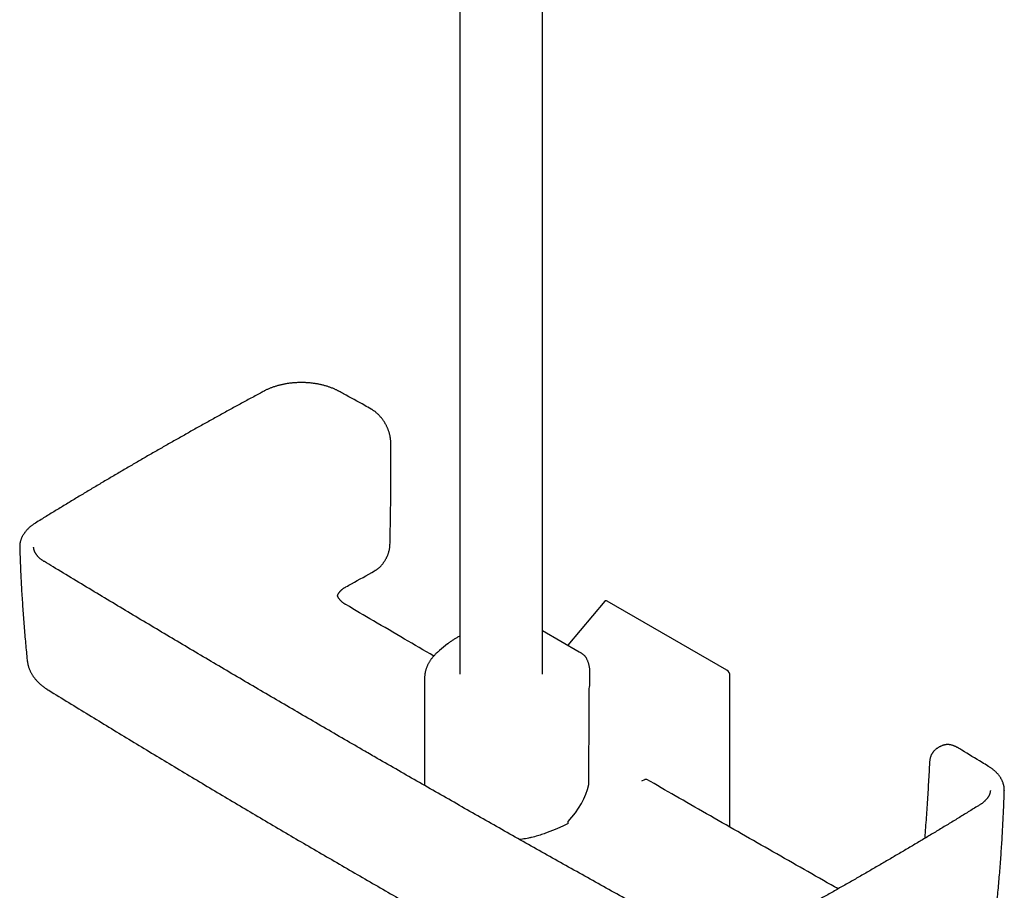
# Model space of a CAD drawing. Header units: millimetres. Extents: x 8 to 795, y 12 to 1770.
# Tile 3 of 127: x 578 to 790, y 254 to 441. Entities that reach past the tile are written whole.
import ezdxf

# ---------------------------------------------------------------- set-up
doc = ezdxf.new("R2010")
doc.units = ezdxf.units.MM

msp = doc.modelspace()

# ---------------------------------------------------------------- linework, layer by layer
at = {"color": 7, "linetype": 'Continuous', "lineweight": 30}
for p, q in [((690.69, 300.19), (690.69, 505.46)), ((672.89, 501.32), (672.89, 300.19)), ((653.78, 357.31), (653.78, 357.31)), ((583.4, 324.45), (583.4, 324.46)), ((646.51, 317.16), (646.51, 317.16)), ((704.08, 315.92), (696.18, 306.46)), ((730.39, 301.09), (704.65, 315.95)), ((690.69, 309.63), (698.62, 305.06)), ((670.24, 306.72), (668.53, 305.33)), ((665.29, 299.37), (665.29, 276.24)), ((700.91, 298.4), (700.91, 300.59)), ((731.07, 267.26), (731.07, 299.86)), ((777.26, 284.97), (777.25, 284.96)), ((712.06, 277.23), (712.75, 277.52)), ((790.15, 275.13), (790.15, 275.12)), ((784.91, 272.09), (784.9, 272.09)), ((696.21, 268.08), (696.21, 268.51)), ((693.76, 266.91), (691.35, 265.98))]:
    msp.add_line(p, q, dxfattribs=at)
for centre, radius, start, end in [((646.71, 360.84), 0.32, 63.4777, 112.6806), ((654.33, 322.75), 0.357, 301.9441, 353.259), ((786.52, 280.1), 0.35, 60.9566, 110.0865)]:
    msp.add_arc(centre, radius, start, end, dxfattribs=at)
for centre, major_axis, ratio, start_param, end_param in [((704.67, 315.06), (-0.485, 0.938), 0.554362, 5.570314, 6.512031), ((730.36, 300.24), (-0.461, 0.908), 0.597311, 4.008177, 5.541421), ((683.91, -26.53), (11.87, 538.26), 0.022608, 5.310765, 5.35796), ((683.91, 298.01), (17, 0.61), 0.599593, 6.13441, 6.261843), ((683.91, 275.16), (15.99, 8.04), 0.716081, 5.175585, 5.762866)]:
    msp.add_ellipse(centre, major_axis=major_axis, ratio=ratio, start_param=start_param, end_param=end_param, dxfattribs=at)
for points, knots in [([(646.85, 361.14), (646.79, 361.17), (646.65, 361.24), (646.43, 361.36), (646.17, 361.48), (645.92, 361.6), (645.64, 361.72), (645.35, 361.83), (645.05, 361.95), (644.75, 362.06), (644.45, 362.16), (644.14, 362.25), (643.83, 362.34), (643.51, 362.43), (643.19, 362.51), (642.86, 362.58), (642.53, 362.65), (642.2, 362.71), (641.86, 362.77), (641.52, 362.82), (641.18, 362.87), (640.84, 362.91), (640.5, 362.94), (640.16, 362.97), (639.81, 362.99), (639.46, 363), (639.12, 363.01), (638.77, 363.02), (638.42, 363.01), (638.07, 363), (637.72, 362.99), (637.38, 362.97), (637.04, 362.94), (636.69, 362.91), (636.35, 362.87), (636.01, 362.83), (635.67, 362.78), (635.34, 362.72), (635, 362.66), (634.68, 362.59), (634.35, 362.52), (634.03, 362.44), (633.71, 362.36), (633.4, 362.27), (633.08, 362.17), (632.78, 362.07), (632.47, 361.96), (632.18, 361.85), (631.89, 361.73), (631.61, 361.61), (631.33, 361.49), (631.06, 361.35), (630.86, 361.26), (630.76, 361.2), (630.74, 361.19)], [0, 0, 0, 0, 0.012555, 0.03247, 0.049678, 0.067687, 0.08753, 0.107415, 0.127318, 0.147207, 0.167051, 0.186824, 0.206501, 0.226088, 0.245793, 0.265563, 0.285386, 0.305234, 0.32507, 0.34486, 0.364575, 0.384186, 0.403742, 0.423419, 0.443132, 0.462869, 0.48262, 0.502371, 0.522109, 0.541823, 0.561504, 0.581121, 0.600744, 0.620423, 0.640141, 0.659885, 0.679639, 0.699381, 0.719095, 0.738781, 0.758393, 0.778046, 0.797809, 0.817651, 0.837538, 0.857441, 0.877316, 0.897131, 0.916891, 0.936597, 0.956206, 0.975811, 0.995405, 1, 1, 1, 1]), ([(630.73, 361.18), (630.47, 361.04), (629.42, 360.48), (627.61, 359.5), (625.3, 358.24), (622.99, 356.98), (620.69, 355.71), (618.4, 354.43), (616.11, 353.16), (613.84, 351.88), (611.56, 350.59), (609.3, 349.31), (607.04, 348.01), (604.79, 346.72), (602.55, 345.41), (600.32, 344.11), (598.09, 342.8), (595.87, 341.49), (593.65, 340.17), (591.45, 338.85), (589.25, 337.52), (587.06, 336.19), (584.87, 334.86), (583.01, 333.72), (581.88, 333.02), (581.47, 332.77)], [0, 0, 0, 0, 0.015612, 0.061248, 0.106918, 0.15261, 0.198311, 0.243954, 0.289597, 0.335241, 0.380885, 0.426529, 0.472173, 0.517817, 0.56346, 0.609101, 0.654745, 0.700387, 0.74603, 0.791672, 0.837315, 0.882958, 0.928603, 0.974244, 1, 1, 1, 1]), ([(653.78, 357.31), (653.31, 357.57), (651.33, 358.67), (649.02, 359.94), (647.18, 360.95), (646.85, 361.13)], [0, 0, 0, 0, 0.200607, 0.86013, 1, 1, 1, 1]), ([(658.01, 350.17), (658.01, 350.19), (658, 350.28), (658, 350.44), (657.98, 350.65), (657.96, 350.86), (657.93, 351.09), (657.89, 351.32), (657.85, 351.55), (657.79, 351.78), (657.73, 352.01), (657.67, 352.25), (657.59, 352.48), (657.51, 352.71), (657.42, 352.95), (657.33, 353.17), (657.23, 353.4), (657.12, 353.63), (657, 353.85), (656.89, 354.07), (656.76, 354.29), (656.63, 354.5), (656.5, 354.7), (656.36, 354.91), (656.21, 355.11), (656.07, 355.3), (655.91, 355.49), (655.75, 355.68), (655.59, 355.86), (655.42, 356.04), (655.25, 356.21), (655.07, 356.37), (654.9, 356.53), (654.71, 356.68), (654.53, 356.82), (654.34, 356.96), (654.17, 357.08), (654, 357.18), (653.88, 357.26), (653.8, 357.3), (653.78, 357.31)], [0, 0, 0, 0, 0.010178, 0.033837, 0.059566, 0.086073, 0.11374, 0.141455, 0.169211, 0.196995, 0.224796, 0.2526, 0.280396, 0.308174, 0.335923, 0.363635, 0.391301, 0.418916, 0.446475, 0.473973, 0.50141, 0.52854, 0.555661, 0.582879, 0.610197, 0.637617, 0.665139, 0.69276, 0.720478, 0.748286, 0.776178, 0.804146, 0.832181, 0.860274, 0.888413, 0.916588, 0.945113, 0.967305, 0.989895, 1, 1, 1, 1]), ([(657.84, 328.14), (657.85, 328.33), (657.87, 329.27), (657.9, 330.97), (657.94, 333.24), (657.98, 335.5), (658, 337.76), (658.02, 340.02), (658.03, 342.27), (658.03, 344.51), (658.03, 346.75), (658.02, 348.64), (658.01, 349.77), (658, 350.17)], [0, 0, 0, 0, 0.025076, 0.12736, 0.229811, 0.332359, 0.434923, 0.537414, 0.639608, 0.741695, 0.843866, 0.946034, 1, 1, 1, 1]), ([(581.46, 332.76), (581.41, 332.73), (581.28, 332.64), (581.07, 332.5), (580.84, 332.34), (580.61, 332.17), (580.4, 332), (580.19, 331.83), (580, 331.65), (579.81, 331.47), (579.63, 331.28), (579.46, 331.09), (579.3, 330.9), (579.15, 330.7), (579.01, 330.5), (578.87, 330.3), (578.75, 330.1), (578.64, 329.9), (578.54, 329.69), (578.45, 329.48), (578.36, 329.27), (578.29, 329.06), (578.23, 328.84), (578.18, 328.63), (578.14, 328.42), (578.11, 328.21), (578.09, 327.99), (578.08, 327.78), (578.08, 327.62), (578.08, 327.54), (578.08, 327.53)], [0, 0, 0, 0, 0.025023, 0.063269, 0.101889, 0.140689, 0.178731, 0.21692, 0.255198, 0.2935, 0.331742, 0.369852, 0.40776, 0.445437, 0.482716, 0.520117, 0.55757, 0.594987, 0.632289, 0.669405, 0.706269, 0.742821, 0.779001, 0.814944, 0.851053, 0.887123, 0.923149, 0.959132, 0.99507, 1, 1, 1, 1]), ([(578.08, 327.54), (578.09, 327.33), (578.11, 326.5), (578.17, 325.05), (578.24, 323.18), (578.33, 321.31), (578.42, 319.44), (578.53, 317.57), (578.65, 315.7), (578.77, 313.83), (578.91, 311.97), (579.06, 310.1), (579.21, 308.24), (579.38, 306.37), (579.53, 304.72), (579.64, 303.7), (579.68, 303.3)], [0, 0, 0, 0, 0.025578, 0.102593, 0.179644, 0.256719, 0.333807, 0.410895, 0.487968, 0.565015, 0.642023, 0.71893, 0.796132, 0.873312, 0.950471, 1, 1, 1, 1]), ([(583.4, 324.45), (583.33, 324.49), (583.21, 324.57), (583.03, 324.69), (582.86, 324.81), (582.69, 324.94), (582.52, 325.07), (582.37, 325.21), (582.22, 325.35), (582.08, 325.49), (581.95, 325.63), (581.83, 325.77), (581.72, 325.91), (581.62, 326.05), (581.53, 326.2), (581.44, 326.35), (581.36, 326.49), (581.3, 326.64), (581.24, 326.79), (581.19, 326.94), (581.15, 327.09), (581.12, 327.25), (581.1, 327.4), (581.08, 327.51), (581.08, 327.58), (581.08, 327.59)], [0, 0, 0, 0, 0.04109, 0.083474, 0.126214, 0.169325, 0.213444, 0.257723, 0.30206, 0.346326, 0.390408, 0.434213, 0.477765, 0.522444, 0.567601, 0.613078, 0.658806, 0.704727, 0.750785, 0.79696, 0.843862, 0.891515, 0.939697, 0.98842, 1, 1, 1, 1]), ([(654.53, 322.46), (654.55, 322.46), (654.61, 322.5), (654.74, 322.58), (654.9, 322.69), (655.07, 322.8), (655.23, 322.93), (655.39, 323.06), (655.55, 323.2), (655.7, 323.35), (655.85, 323.5), (656, 323.66), (656.14, 323.83), (656.28, 324), (656.41, 324.18), (656.54, 324.36), (656.67, 324.54), (656.79, 324.73), (656.9, 324.93), (657.01, 325.12), (657.11, 325.32), (657.21, 325.52), (657.3, 325.73), (657.38, 325.94), (657.46, 326.14), (657.53, 326.35), (657.59, 326.56), (657.65, 326.78), (657.7, 326.99), (657.75, 327.2), (657.78, 327.4), (657.81, 327.61), (657.83, 327.82), (657.84, 327.98), (657.84, 328.08), (657.85, 328.11)], [0, 0, 0, 0, 0.007024, 0.0387391, 0.070412, 0.1020273, 0.1335712, 0.1650316, 0.1963252, 0.2279589, 0.2596462, 0.2913541, 0.3230599, 0.3547465, 0.3863993, 0.4180055, 0.4495555, 0.4810425, 0.5124719, 0.5437253, 0.5749828, 0.6063079, 0.6376994, 0.6691541, 0.7006669, 0.7322312, 0.7638395, 0.7954837, 0.8271554, 0.8589404, 0.8904747, 0.9217946, 0.9532161, 0.9847279, 1, 1, 1, 1]), ([(652.43, 283.63), (650.97, 284.47), (647.99, 286.19), (643.52, 288.79), (639, 291.42), (634.49, 294.05), (629.98, 296.69), (625.48, 299.33), (620.98, 301.98), (616.49, 304.63), (612.01, 307.29), (607.54, 309.95), (603.07, 312.62), (598.61, 315.29), (594.15, 317.97), (589.7, 320.64), (586.12, 322.81), (584.02, 324.08), (583.4, 324.45)], [0, 0, 0, 0, 0.0628961, 0.1277197, 0.1925986, 0.2575238, 0.3224865, 0.3874774, 0.4524873, 0.5175068, 0.5825249, 0.6474434, 0.7124808, 0.7775665, 0.8426516, 0.9076872, 0.972632, 1, 1, 1, 1]), ([(648.36, 319.02), (648.76, 319.24), (650.81, 320.38), (652.86, 321.53), (654.52, 322.45)], [0, 0, 0, 0, 0.192926, 1, 1, 1, 1]), ([(646.54, 317.09), (646.54, 317.09), (646.55, 317.13), (646.58, 317.22), (646.64, 317.35), (646.69, 317.48), (646.76, 317.6), (646.84, 317.71), (646.92, 317.84), (647.02, 317.96), (647.12, 318.08), (647.23, 318.19), (647.35, 318.31), (647.48, 318.43), (647.62, 318.54), (647.77, 318.65), (647.92, 318.76), (648.07, 318.86), (648.22, 318.94), (648.31, 319), (648.36, 319.03)], [0, 0, 0, 0, 0.003297, 0.069722, 0.135049, 0.199153, 0.255585, 0.315548, 0.375187, 0.434932, 0.494726, 0.554465, 0.614005, 0.673214, 0.732126, 0.788807, 0.847655, 0.906134, 0.954476, 1, 1, 1, 1]), ([(648.35, 315.18), (648.35, 315.19), (648.3, 315.22), (648.2, 315.28), (648.06, 315.36), (647.92, 315.46), (647.77, 315.57), (647.62, 315.68), (647.48, 315.8), (647.35, 315.92), (647.23, 316.04), (647.11, 316.16), (647.01, 316.28), (646.91, 316.41), (646.82, 316.53), (646.74, 316.65), (646.67, 316.78), (646.61, 316.9), (646.56, 317.03), (646.53, 317.12), (646.51, 317.16), (646.51, 317.16)], [0, 0, 0, 0, 0.003106, 0.050082, 0.09969, 0.148691, 0.208122, 0.267493, 0.326964, 0.386691, 0.44687, 0.507551, 0.565905, 0.626696, 0.687695, 0.748787, 0.809862, 0.870941, 0.934074, 0.999007, 1, 1, 1, 1]), ([(667.26, 304.12), (665.17, 305.34), (660.84, 307.87), (654.54, 311.56), (650.32, 314.03), (648.35, 315.19)], [0, 0, 0, 0, 0.330905, 0.686907, 1, 1, 1, 1]), ([(672.89, 308.42), (672.88, 308.42), (672.77, 308.36), (672.55, 308.24), (672.24, 308.07), (671.94, 307.9), (671.65, 307.72), (671.36, 307.54), (671.08, 307.35), (670.81, 307.16), (670.55, 306.97), (670.36, 306.82), (670.26, 306.74), (670.24, 306.72)], [0, 0, 0, 0, 0.009287, 0.117042, 0.224829, 0.332643, 0.440477, 0.548323, 0.656172, 0.764011, 0.871827, 0.973793, 1, 1, 1, 1]), ([(579.68, 303.3), (579.69, 303.22), (579.71, 303.04), (579.75, 302.78), (579.8, 302.51), (579.86, 302.25), (579.93, 301.99), (580.01, 301.73), (580.1, 301.47), (580.2, 301.22), (580.31, 300.96), (580.43, 300.71), (580.56, 300.47), (580.7, 300.22), (580.84, 299.98), (581, 299.74), (581.17, 299.51), (581.34, 299.28), (581.53, 299.05), (581.72, 298.83), (581.92, 298.61), (582.13, 298.4), (582.35, 298.19), (582.58, 297.99), (582.82, 297.79), (583.07, 297.6), (583.32, 297.41), (583.59, 297.23), (583.8, 297.09), (583.92, 297.02), (583.95, 297)], [0, 0, 0, 0, 0.033188, 0.067207, 0.101307, 0.135505, 0.169821, 0.204273, 0.238879, 0.273659, 0.308631, 0.343814, 0.379227, 0.414888, 0.450814, 0.48702, 0.523521, 0.56033, 0.597455, 0.634902, 0.672676, 0.710773, 0.749222, 0.787714, 0.826848, 0.866524, 0.90664, 0.947077, 0.987703, 1, 1, 1, 1]), ([(668.53, 305.33), (668.49, 305.29), (668.36, 305.19), (668.16, 305.02), (667.93, 304.81), (667.71, 304.6), (667.5, 304.38), (667.29, 304.16), (667.1, 303.94), (666.91, 303.72), (666.74, 303.49), (666.57, 303.26), (666.42, 303.02), (666.27, 302.79), (666.14, 302.55), (666.01, 302.31), (665.89, 302.07), (665.79, 301.82), (665.69, 301.58), (665.61, 301.33), (665.53, 301.09), (665.47, 300.84), (665.41, 300.59), (665.37, 300.34), (665.33, 300.09), (665.31, 299.84), (665.3, 299.6), (665.29, 299.44), (665.29, 299.37)], [0, 0, 0, 0, 0.021534, 0.061932, 0.102309, 0.142643, 0.182925, 0.223145, 0.263293, 0.303359, 0.343331, 0.3832, 0.422957, 0.462592, 0.502098, 0.541469, 0.580702, 0.619794, 0.658745, 0.697559, 0.736241, 0.774799, 0.813242, 0.851582, 0.889835, 0.928016, 0.966143, 1, 1, 1, 1]), ([(698.62, 305.06), (698.71, 305), (698.86, 304.91), (699.05, 304.79), (699.19, 304.68), (699.34, 304.57), (699.48, 304.45), (699.63, 304.32), (699.77, 304.18), (699.89, 304.05), (700, 303.91), (700.09, 303.78), (700.14, 303.69), (700.15, 303.66), (700.16, 303.65)], [0, 0, 0, 0, 0.174317, 0.261811, 0.349428, 0.440172, 0.531148, 0.623087, 0.715516, 0.793611, 0.872451, 0.95068, 0.990842, 1, 1, 1, 1]), ([(700.91, 300.59), (700.91, 300.62), (700.92, 300.73), (700.91, 300.93), (700.89, 301.18), (700.86, 301.43), (700.82, 301.68), (700.77, 301.94), (700.72, 302.19), (700.65, 302.43), (700.57, 302.68), (700.48, 302.93), (700.38, 303.18), (700.27, 303.42), (700.2, 303.58), (700.16, 303.65)], [0, 0, 0, 0, 0.025821, 0.106607, 0.187395, 0.268221, 0.349124, 0.43014, 0.511303, 0.592645, 0.674192, 0.755969, 0.837994, 0.920283, 1, 1, 1, 1]), ([(583.95, 297), (584.08, 296.92), (585.65, 295.95), (588.66, 294.1), (592.97, 291.45), (597.29, 288.82), (601.62, 286.19), (605.96, 283.56), (610.3, 280.95), (614.65, 278.34), (619, 275.73), (623.37, 273.14), (627.73, 270.55), (632.11, 267.97), (636.49, 265.39), (640.88, 262.83), (645.28, 260.27), (649.68, 257.71), (654.09, 255.17), (658.5, 252.63), (662.93, 250.09), (667.36, 247.57), (671.79, 245.05), (676.23, 242.54), (680.68, 240.04), (685.13, 237.54), (689.59, 235.05), (694.06, 232.57), (698.53, 230.09), (703.01, 227.63), (707.5, 225.17), (711.99, 222.71), (716.49, 220.27), (719.94, 218.4), (721.89, 217.35), (722.34, 217.11)], [0, 0, 0, 0, 0.0029756, 0.034825, 0.0666738, 0.0985213, 0.1303749, 0.1622286, 0.1940825, 0.2259366, 0.2577911, 0.2896461, 0.3215017, 0.3533581, 0.3852153, 0.4170736, 0.448933, 0.4807937, 0.5126557, 0.544519, 0.5763812, 0.6082422, 0.6401022, 0.6719614, 0.7038198, 0.7356777, 0.767535, 0.799392, 0.8312488, 0.8631054, 0.8949621, 0.9268189, 0.9586755, 0.9905223, 1, 1, 1, 1]), ([(777.25, 284.97), (777.21, 284.96), (777.14, 284.94), (777.04, 284.91), (776.97, 284.89), (776.91, 284.87), (776.86, 284.85), (776.74, 284.81), (776.59, 284.75), (776.41, 284.67), (776.25, 284.59), (776.06, 284.49), (775.87, 284.38), (775.68, 284.25), (775.49, 284.11), (775.36, 284), (775.26, 283.91), (775.2, 283.86), (775.13, 283.79), (775.08, 283.74), (775.05, 283.72)], [0, 0, 0, 0, 0.046829, 0.088288, 0.117517, 0.138585, 0.159729, 0.181183, 0.282694, 0.344854, 0.416699, 0.49217, 0.587677, 0.678674, 0.760078, 0.864137, 0.885025, 0.915027, 0.955829, 1, 1, 1, 1]), ([(780.07, 284.41), (780.02, 284.43), (779.92, 284.49), (779.78, 284.57), (779.64, 284.64), (779.52, 284.69), (779.39, 284.75), (779.23, 284.82), (779.04, 284.88), (778.85, 284.94), (778.66, 284.98), (778.48, 285.02), (778.29, 285.04), (778.11, 285.05), (777.93, 285.06), (777.75, 285.05), (777.58, 285.03), (777.42, 285.01), (777.31, 284.98), (777.26, 284.97)], [0, 0, 0, 0, 0.046283, 0.111691, 0.156793, 0.194903, 0.233391, 0.299835, 0.366208, 0.432386, 0.498265, 0.56374, 0.628705, 0.69307, 0.756761, 0.819726, 0.881944, 0.943418, 1, 1, 1, 1]), ([(786.68, 280.41), (786.25, 280.67), (784.36, 281.82), (782.16, 283.15), (780.39, 284.22), (780.07, 284.41)], [0, 0, 0, 0, 0.197571, 0.856716, 1, 1, 1, 1]), ([(723.15, 243.78), (721.9, 244.47), (719.11, 246), (714.78, 248.39), (710.17, 250.95), (705.55, 253.52), (700.93, 256.09), (696.32, 258.67), (691.72, 261.25), (687.12, 263.84), (682.52, 266.44), (677.93, 269.04), (673.35, 271.64), (668.77, 274.25), (664.21, 276.86), (659.65, 279.47), (655.73, 281.73), (653.32, 283.11), (652.43, 283.63)], [0, 0, 0, 0, 0.0524256, 0.1170281, 0.1817871, 0.2466639, 0.3116188, 0.3766107, 0.4415876, 0.5065737, 0.5716309, 0.6366975, 0.7017622, 0.7668144, 0.8318449, 0.8968444, 0.9618036, 1, 1, 1, 1]), ([(775.05, 283.72), (775.02, 283.69), (774.95, 283.62), (774.86, 283.5), (774.75, 283.37), (774.66, 283.22), (774.57, 283.07), (774.48, 282.92), (774.4, 282.75), (774.33, 282.58), (774.27, 282.4), (774.22, 282.22), (774.17, 282.02), (774.13, 281.83), (774.1, 281.62), (774.08, 281.44), (774.06, 281.29), (774.06, 281.2), (774.06, 281.17)], [0, 0, 0, 0, 0.047126, 0.110744, 0.174916, 0.239706, 0.305149, 0.371254, 0.438009, 0.505375, 0.573297, 0.641705, 0.710517, 0.77965, 0.849026, 0.91857, 0.966103, 1, 1, 1, 1]), ([(774.06, 281.17), (774.05, 281.02), (774, 280.16), (773.92, 278.58), (773.79, 276.42), (773.66, 274.26), (773.52, 272.08), (773.38, 269.91), (773.22, 267.73), (773.1, 266.05), (773.02, 265.08), (773.01, 264.84)], [0, 0, 0, 0, 0.02739, 0.159583, 0.292188, 0.425088, 0.558165, 0.691283, 0.824046, 0.956528, 1, 1, 1, 1]), ([(790.16, 275.12), (790.16, 275.13), (790.16, 275.21), (790.16, 275.36), (790.15, 275.57), (790.13, 275.79), (790.1, 276), (790.06, 276.21), (790.01, 276.42), (789.95, 276.63), (789.88, 276.84), (789.8, 277.05), (789.71, 277.26), (789.61, 277.46), (789.5, 277.67), (789.38, 277.87), (789.25, 278.07), (789.12, 278.26), (788.97, 278.46), (788.81, 278.65), (788.65, 278.84), (788.47, 279.02), (788.28, 279.2), (788.09, 279.38), (787.89, 279.56), (787.67, 279.73), (787.45, 279.9), (787.23, 280.06), (787, 280.21), (786.82, 280.33), (786.72, 280.39), (786.69, 280.41)], [0, 0, 0, 0, 0.00357, 0.038888, 0.074242, 0.109634, 0.145068, 0.180544, 0.216061, 0.251617, 0.287246, 0.322778, 0.358728, 0.394979, 0.431476, 0.468153, 0.504944, 0.541779, 0.578567, 0.615253, 0.652035, 0.689372, 0.726917, 0.7646, 0.802352, 0.840097, 0.877759, 0.915281, 0.952441, 0.988165, 1, 1, 1, 1]), ([(713.19, 277.52), (713.17, 277.53), (713.12, 277.55), (713.03, 277.57), (712.94, 277.57), (712.84, 277.55), (712.78, 277.53), (712.75, 277.52)], [0, 0, 0, 0, 0.180456, 0.400165, 0.619881, 0.80994, 1, 1, 1, 1]), ([(754.36, 253.98), (753.86, 254.27), (751.14, 255.82), (746.18, 258.64), (739.47, 262.46), (732.74, 266.3), (726.01, 270.16), (719.49, 273.9), (715.22, 276.35), (713.19, 277.52)], [0, 0, 0, 0, 0.036444, 0.198607, 0.361569, 0.525081, 0.688875, 0.85233, 1, 1, 1, 1]), ([(787.16, 275.19), (787.16, 275.18), (787.16, 275.12), (787.15, 275.01), (787.13, 274.86), (787.1, 274.7), (787.05, 274.54), (787, 274.39), (786.94, 274.24), (786.88, 274.09), (786.8, 273.93), (786.71, 273.79), (786.61, 273.64), (786.51, 273.49), (786.4, 273.35), (786.27, 273.2), (786.14, 273.06), (786, 272.93), (785.86, 272.79), (785.7, 272.65), (785.53, 272.52), (785.36, 272.39), (785.18, 272.26), (785.03, 272.16), (784.94, 272.11), (784.91, 272.09)], [0, 0, 0, 0, 0.005412, 0.05533, 0.1051437, 0.1546857, 0.2038558, 0.2527419, 0.3001437, 0.3473539, 0.3943345, 0.4410367, 0.4874044, 0.5333758, 0.5789892, 0.6237775, 0.6684826, 0.7134034, 0.7584514, 0.8035299, 0.8485067, 0.8932765, 0.9371368, 0.9808614, 1, 1, 1, 1]), ([(788.42, 249.5), (788.47, 249.97), (788.58, 251.06), (788.75, 252.78), (788.92, 254.65), (789.09, 256.53), (789.24, 258.4), (789.38, 260.27), (789.52, 262.14), (789.64, 264), (789.75, 265.87), (789.85, 267.74), (789.94, 269.61), (790.03, 271.48), (790.1, 273.32), (790.14, 274.53), (790.16, 275.13)], [0, 0, 0, 0, 0.0554171, 0.1284637, 0.2015265, 0.2746077, 0.3477098, 0.4208232, 0.4936138, 0.5664012, 0.639218, 0.712053, 0.7848947, 0.8577294, 0.9305442, 1, 1, 1, 1]), ([(784.9, 272.09), (784.7, 271.96), (783.78, 271.39), (782.13, 270.37), (779.96, 269.04), (777.77, 267.71), (775.58, 266.39), (773.38, 265.07), (771.18, 263.75), (768.97, 262.44), (766.75, 261.13), (764.52, 259.83), (762.28, 258.53), (760.04, 257.23), (757.8, 255.94), (755.54, 254.65), (753.28, 253.37), (751.01, 252.09), (748.73, 250.81), (746.45, 249.54), (744.16, 248.28), (741.86, 247.01), (739.55, 245.75), (737.54, 244.66), (736.3, 243.99), (735.83, 243.74)], [0, 0, 0, 0, 0.012915, 0.058473, 0.104178, 0.149891, 0.195573, 0.241255, 0.286937, 0.332619, 0.378301, 0.423983, 0.469667, 0.515351, 0.561034, 0.606716, 0.652398, 0.698081, 0.743763, 0.789446, 0.835129, 0.880812, 0.926494, 0.972178, 1, 1, 1, 1]), ([(696.21, 268.08), (696.03, 267.97), (695.65, 267.76), (695.05, 267.46), (694.42, 267.18), (693.98, 267), (693.76, 266.91)], [0, 0, 0, 0, 0.248578, 0.497718, 0.74857, 1, 1, 1, 1]), ([(691.35, 265.98), (691.17, 265.9), (690.79, 265.76), (690.21, 265.57), (689.61, 265.38), (688.99, 265.21), (688.35, 265.06), (687.7, 264.91), (687.04, 264.79), (686.4, 264.68), (685.97, 264.63), (685.77, 264.6)], [0, 0, 0, 0, 0.110662, 0.221959, 0.333256, 0.445899, 0.558543, 0.672561, 0.786579, 0.90127, 1, 1, 1, 1])]:
    msp.add_open_spline(points, degree=3, knots=knots, dxfattribs=at)

doc.saveas('drawing.dxf')
